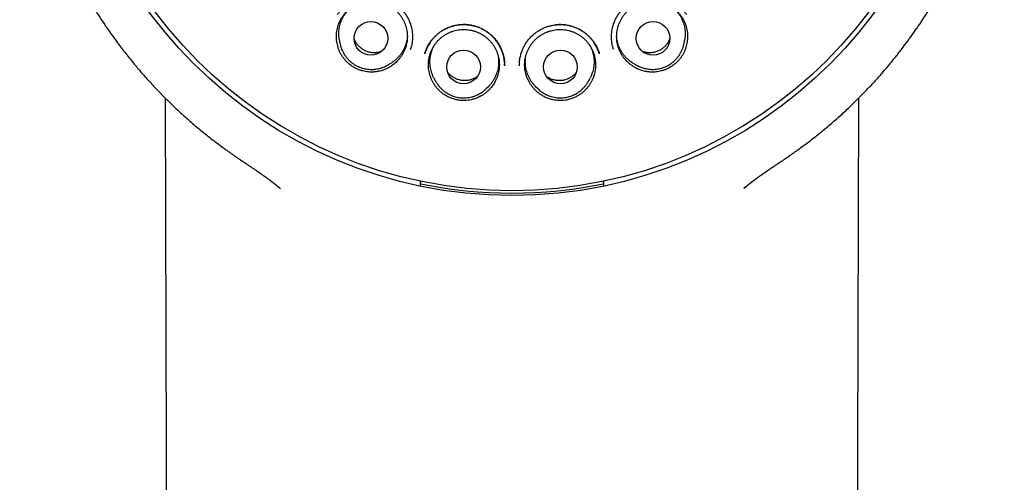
# Model space of a CAD drawing. Header units: millimetres. Extents: x 8 to 676, y 12 to 869.
# Tile 58 of 75: x 386 to 422, y 824 to 841. Entities that reach past the tile are written whole.
import ezdxf

# ---------------------------------------------------------------- set-up
doc = ezdxf.new("R2010")
doc.units = ezdxf.units.MM

msp = doc.modelspace()

# ---------------------------------------------------------------- linework, layer by layer
at = {"color": 7, "linetype": 'Continuous', "lineweight": 30}
for p, q in [((397.562, 840.314), (397.584, 840.189)), ((410.089, 840.189), (410.111, 840.314)), ((400.152, 839.967), (400.155, 839.978)), ((407.518, 839.978), (407.521, 839.967)), ((399.266, 839.359), (399.285, 839.37)), ((399.282, 839.368), (399.285, 839.37)), ((399.285, 839.37), (399.396, 839.431)), ((403.566, 839.368), (403.566, 839.418)), ((408.276, 839.431), (408.387, 839.37)), ((400.989, 838.94), (401.047, 838.827)), ((406.624, 838.824), (406.626, 838.827)), ((406.626, 838.827), (406.683, 838.94)), ((402.913, 838.543), (402.915, 838.545)), ((402.915, 838.545), (403.003, 838.636)), ((404.671, 838.637), (404.651, 838.656)), ((404.67, 838.636), (404.758, 838.545)), ((400.514, 835.077), (400.515, 835.079)), ((407.158, 835.079), (407.159, 835.077)), ((412.294, 834.936), (412.262, 834.909))]:
    msp.add_line(p, q, dxfattribs=at)
at = {"color": 7, "linetype": 'Continuous', "lineweight": 30, "flags": 128}
for points in [[(391.243, 838.185), (391.353, 795.437), (391.516, 732.596)], [(416.157, 732.596), (416.319, 795.432), (416.43, 838.187)]]:
    msp.add_lwpolyline(points, dxfattribs=at)
at = {"color": 7, "linetype": 'Continuous', "lineweight": 30}
for centre, radius in [((403.836, 850.997), 16.35), ((403.836, 850.997), 16.174), ((398.711, 840.358), 0.612), ((408.961, 840.358), 0.612), ((402.076, 839.32), 0.612), ((405.597, 839.32), 0.612)]:
    msp.add_circle(centre, radius, dxfattribs=at)
for centre, radius, start, end in [((398.728, 840.385), 1.158, 269.8079, 291.8567), ((403.836, 850.997), 16.263, 258.2116, 281.7884)]:
    msp.add_arc(centre, radius, start, end, dxfattribs=at)
for points, knots in [([(403.836, 868.849), (403.71, 868.848), (403.462, 868.847), (403.094, 868.835), (402.737, 868.816), (402.39, 868.791), (402.056, 868.761), (401.734, 868.725), (401.423, 868.685), (401.123, 868.642), (400.815, 868.591), (400.5, 868.534), (400.18, 868.47), (399.873, 868.403), (399.579, 868.334), (399.299, 868.262), (399.027, 868.189), (398.764, 868.113), (398.509, 868.035), (398.27, 867.959), (398.062, 867.889), (397.881, 867.826), (397.725, 867.77), (397.574, 867.714), (397.357, 867.632), (397.072, 867.519), (396.721, 867.371), (396.339, 867.2), (395.926, 867.003), (395.484, 866.776), (395.044, 866.536), (394.607, 866.28), (394.175, 866.01), (393.757, 865.733), (393.354, 865.449), (392.967, 865.161), (392.588, 864.862), (392.219, 864.555), (391.851, 864.232), (391.487, 863.894), (391.125, 863.538), (390.774, 863.173), (390.433, 862.797), (390.103, 862.411), (389.789, 862.023), (389.491, 861.633), (389.209, 861.242), (388.936, 860.843), (388.675, 860.437), (388.42, 860.017), (388.172, 859.581), (387.931, 859.129), (387.704, 858.67), (387.49, 858.205), (387.289, 857.736), (387.107, 857.271), (386.941, 856.812), (386.79, 856.358), (386.652, 855.901), (386.526, 855.44), (386.41, 854.966), (386.305, 854.478), (386.212, 853.977), (386.132, 853.473), (386.067, 852.964), (386.016, 852.455), (385.98, 851.954), (385.959, 851.464), (385.951, 850.984), (385.956, 850.505), (385.974, 850.027), (386.005, 849.54), (386.051, 849.044), (386.111, 848.539), (386.187, 848.036), (386.276, 847.533), (386.38, 847.031), (386.496, 846.542), (386.623, 846.066), (386.759, 845.604), (386.907, 845.147), (387.067, 844.696), (387.242, 844.24), (387.434, 843.78), (387.642, 843.317), (387.864, 842.86), (388.099, 842.409), (388.347, 841.962), (388.605, 841.529), (388.87, 841.109), (389.143, 840.702), (389.429, 840.299), (389.727, 839.903), (390.019, 839.537), (390.301, 839.2), (390.571, 838.892), (390.852, 838.587), (391.143, 838.284), (391.445, 837.985), (391.759, 837.687), (392.04, 837.435), (392.282, 837.225), (392.482, 837.057), (392.687, 836.889), (392.897, 836.724), (393.109, 836.56), (393.293, 836.423), (393.442, 836.314), (393.553, 836.235), (393.653, 836.164), (393.743, 836.1), (393.819, 836.047), (393.882, 836.004), (393.933, 835.969), (393.976, 835.939), (394.013, 835.915), (394.042, 835.895), (394.058, 835.884), (394.065, 835.879)], [0, 0, 0, 0, 0.008234, 0.016241, 0.024023, 0.031588, 0.038937, 0.045949, 0.052759, 0.05937, 0.065784, 0.073164, 0.08027, 0.087107, 0.093672, 0.099962, 0.105973, 0.112089, 0.117881, 0.123339, 0.128465, 0.132261, 0.135853, 0.139304, 0.142756, 0.151008, 0.159308, 0.16766, 0.178369, 0.189175, 0.200088, 0.211116, 0.222218, 0.233356, 0.243882, 0.254406, 0.264904, 0.275358, 0.285789, 0.296833, 0.307867, 0.318899, 0.329935, 0.340987, 0.352066, 0.362548, 0.373052, 0.383564, 0.394069, 0.404565, 0.415698, 0.426841, 0.437995, 0.449138, 0.46025, 0.471323, 0.481741, 0.492146, 0.502546, 0.512948, 0.52336, 0.534419, 0.545509, 0.556639, 0.567797, 0.578966, 0.590102, 0.600569, 0.611011, 0.621436, 0.631851, 0.642262, 0.653309, 0.664371, 0.675455, 0.686572, 0.697726, 0.708897, 0.719418, 0.729902, 0.74035, 0.75078, 0.761197, 0.772241, 0.783288, 0.794345, 0.805423, 0.816541, 0.827702, 0.838312, 0.849001, 0.859744, 0.870545, 0.881412, 0.890286, 0.899213, 0.908213, 0.917344, 0.926613, 0.936028, 0.945594, 0.951246, 0.956954, 0.962716, 0.968526, 0.974382, 0.980238, 0.983488, 0.986453, 0.989133, 0.991528, 0.993639, 0.995183, 0.996531, 0.997686, 0.998647, 0.999417, 1, 1, 1, 1]), ([(413.608, 835.879), (413.613, 835.883), (413.626, 835.892), (413.655, 835.912), (413.697, 835.942), (413.756, 835.983), (413.826, 836.031), (413.903, 836.084), (414.014, 836.161), (414.159, 836.263), (414.337, 836.392), (414.525, 836.531), (414.72, 836.68), (414.924, 836.84), (415.136, 837.011), (415.338, 837.181), (415.53, 837.346), (415.708, 837.502), (415.883, 837.661), (416.055, 837.821), (416.265, 838.022), (416.511, 838.266), (416.789, 838.553), (417.056, 838.842), (417.311, 839.131), (417.561, 839.425), (417.804, 839.725), (418.041, 840.03), (418.269, 840.336), (418.488, 840.644), (418.7, 840.955), (418.905, 841.271), (419.103, 841.589), (419.311, 841.939), (419.526, 842.321), (419.745, 842.736), (419.954, 843.156), (420.151, 843.582), (420.341, 844.022), (420.523, 844.476), (420.696, 844.946), (420.856, 845.421), (421.003, 845.901), (421.137, 846.386), (421.254, 846.864), (421.357, 847.334), (421.445, 847.797), (421.521, 848.26), (421.585, 848.725), (421.638, 849.201), (421.678, 849.687), (421.706, 850.185), (421.72, 850.684), (421.72, 851.185), (421.706, 851.688), (421.678, 852.18), (421.638, 852.662), (421.586, 853.131), (421.522, 853.598), (421.446, 854.062), (421.356, 854.532), (421.252, 855.009), (421.133, 855.492), (421, 855.972), (420.854, 856.449), (420.693, 856.923), (420.523, 857.385), (420.343, 857.833), (420.155, 858.268), (419.956, 858.697), (419.746, 859.119), (419.521, 859.543), (419.281, 859.969), (419.024, 860.395), (418.756, 860.813), (418.476, 861.225), (418.185, 861.628), (417.888, 862.017), (417.586, 862.391), (417.279, 862.751), (416.963, 863.103), (416.637, 863.447), (416.312, 863.771), (415.99, 864.077), (415.671, 864.366), (415.345, 864.647), (415.013, 864.92), (414.674, 865.184), (414.332, 865.439), (413.978, 865.689), (413.615, 865.933), (413.243, 866.17), (412.874, 866.393), (412.509, 866.602), (412.218, 866.759), (412.002, 866.872), (411.86, 866.944), (411.716, 867.016), (411.565, 867.089), (411.404, 867.165), (411.231, 867.245), (411.045, 867.329), (410.844, 867.416), (410.625, 867.508), (410.389, 867.603), (410.139, 867.7), (409.874, 867.797), (409.594, 867.895), (409.315, 867.988), (409.038, 868.074), (408.765, 868.155), (408.481, 868.234), (408.187, 868.31), (407.885, 868.384), (407.573, 868.453), (407.254, 868.519), (406.923, 868.58), (406.58, 868.637), (406.224, 868.689), (405.854, 868.736), (405.473, 868.775), (405.08, 868.807), (404.676, 868.831), (404.26, 868.846), (403.979, 868.848), (403.836, 868.849)], [0, 0, 0, 0, 0.000552, 0.001205, 0.002456, 0.004012, 0.005886, 0.007981, 0.01016, 0.014683, 0.019527, 0.024569, 0.029914, 0.035556, 0.041491, 0.047717, 0.052815, 0.058019, 0.063172, 0.06827, 0.073314, 0.082189, 0.090899, 0.099447, 0.107837, 0.116073, 0.124646, 0.133059, 0.141311, 0.149527, 0.157735, 0.165924, 0.174094, 0.182247, 0.192479, 0.202698, 0.212911, 0.223125, 0.233347, 0.244204, 0.255084, 0.265996, 0.276945, 0.287894, 0.298822, 0.309094, 0.319334, 0.329556, 0.339769, 0.349978, 0.360811, 0.371658, 0.382526, 0.393429, 0.404375, 0.415334, 0.425647, 0.435926, 0.446176, 0.456406, 0.466622, 0.477451, 0.48828, 0.499119, 0.509976, 0.52086, 0.531779, 0.542113, 0.552435, 0.562723, 0.572982, 0.583219, 0.594058, 0.604885, 0.615704, 0.626524, 0.637356, 0.648208, 0.658466, 0.668759, 0.679071, 0.689384, 0.699684, 0.709041, 0.718401, 0.727768, 0.737143, 0.746507, 0.755832, 0.76498, 0.77481, 0.784408, 0.793782, 0.80294, 0.811886, 0.815386, 0.818854, 0.822294, 0.825904, 0.829787, 0.833941, 0.83837, 0.843075, 0.8483, 0.853836, 0.859683, 0.865835, 0.872288, 0.879035, 0.885031, 0.891231, 0.897638, 0.904251, 0.911072, 0.917975, 0.925081, 0.932392, 0.939912, 0.947802, 0.955915, 0.964256, 0.972828, 0.981639, 0.990694, 1, 1, 1, 1]), ([(397.473, 840.242), (397.469, 840.278), (397.46, 840.348), (397.458, 840.456), (397.464, 840.565), (397.48, 840.673), (397.505, 840.778), (397.538, 840.88), (397.581, 840.981), (397.631, 841.077), (397.69, 841.168), (397.755, 841.253), (397.828, 841.334), (397.908, 841.408), (397.993, 841.474), (398.084, 841.533), (398.18, 841.585), (398.28, 841.628), (398.382, 841.663), (398.487, 841.689), (398.595, 841.706), (398.704, 841.714), (398.812, 841.712), (398.92, 841.702), (399.027, 841.683), (399.133, 841.654), (399.235, 841.617), (399.333, 841.572), (399.428, 841.518), (399.518, 841.456), (399.602, 841.388), (399.68, 841.313), (399.752, 841.23), (399.817, 841.142), (399.873, 841.05), (399.922, 840.954), (399.963, 840.852), (399.995, 840.748), (400.017, 840.643), (400.031, 840.536), (400.036, 840.427), (400.032, 840.318), (400.018, 840.211), (399.996, 840.105), (399.964, 840.001), (399.924, 839.9), (399.876, 839.804), (399.82, 839.712), (399.755, 839.624), (399.689, 839.548), (399.625, 839.485), (399.563, 839.432), (399.499, 839.382), (399.453, 839.352), (399.43, 839.337)], [0, 0, 0, 0, 0.019325, 0.03865, 0.058536, 0.078423, 0.097748, 0.117073, 0.136959, 0.156846, 0.176171, 0.195496, 0.215382, 0.235269, 0.254594, 0.273919, 0.293805, 0.313692, 0.333017, 0.352342, 0.372228, 0.392115, 0.41144, 0.430765, 0.450651, 0.470537, 0.489862, 0.509187, 0.529074, 0.54896, 0.568285, 0.58761, 0.607497, 0.627383, 0.646708, 0.666033, 0.68592, 0.705806, 0.725131, 0.744456, 0.764343, 0.784229, 0.803554, 0.822879, 0.842765, 0.862652, 0.881977, 0.901302, 0.921188, 0.941075, 0.955687, 0.9703, 0.98515, 1, 1, 1, 1]), ([(397.5, 841.225), (397.509, 841.238), (397.527, 841.266), (397.56, 841.312), (397.6, 841.364), (397.65, 841.421), (397.708, 841.48), (397.783, 841.549), (397.877, 841.622), (397.991, 841.696), (398.113, 841.76), (398.244, 841.813), (398.38, 841.854), (398.523, 841.881), (398.668, 841.895), (398.813, 841.894), (398.956, 841.879), (399.096, 841.852), (399.232, 841.811), (399.363, 841.758), (399.487, 841.694), (399.603, 841.618), (399.711, 841.533), (399.81, 841.438), (399.902, 841.333), (399.985, 841.218), (400.058, 841.094), (400.12, 840.961), (400.169, 840.821), (400.199, 840.69), (400.216, 840.572), (400.223, 840.471), (400.223, 840.367), (400.216, 840.265), (400.202, 840.169), (400.185, 840.084), (400.166, 840.012), (400.152, 839.969), (400.146, 839.949)], [0, 0, 0, 0, 0.011691, 0.025329, 0.041012, 0.058812, 0.078647, 0.099124, 0.130312, 0.162053, 0.194327, 0.227128, 0.260464, 0.294345, 0.328429, 0.36224, 0.395786, 0.429072, 0.462111, 0.494928, 0.527548, 0.559786, 0.591619, 0.623577, 0.656064, 0.689088, 0.722654, 0.756774, 0.791476, 0.826781, 0.850668, 0.874831, 0.898124, 0.923685, 0.946635, 0.966984, 0.984759, 1, 1, 1, 1]), ([(407.527, 839.949), (407.52, 839.969), (407.507, 840.012), (407.488, 840.084), (407.47, 840.169), (407.457, 840.265), (407.449, 840.367), (407.45, 840.471), (407.457, 840.572), (407.474, 840.69), (407.504, 840.821), (407.553, 840.961), (407.614, 841.094), (407.687, 841.218), (407.77, 841.333), (407.862, 841.438), (407.962, 841.533), (408.07, 841.618), (408.186, 841.694), (408.31, 841.758), (408.44, 841.811), (408.576, 841.852), (408.717, 841.879), (408.86, 841.894), (409.005, 841.895), (409.15, 841.881), (409.292, 841.854), (409.429, 841.813), (409.559, 841.76), (409.682, 841.696), (409.796, 841.622), (409.889, 841.549), (409.965, 841.48), (410.023, 841.421), (410.072, 841.364), (410.113, 841.312), (410.146, 841.266), (410.164, 841.238), (410.173, 841.225)], [0, 0, 0, 0, 0.015241, 0.033016, 0.053365, 0.076315, 0.101876, 0.125169, 0.149332, 0.173219, 0.208524, 0.243226, 0.277346, 0.310912, 0.343936, 0.376423, 0.408381, 0.440214, 0.472452, 0.505072, 0.537889, 0.570928, 0.604214, 0.63776, 0.671571, 0.705655, 0.739536, 0.772872, 0.805673, 0.837947, 0.869688, 0.900876, 0.921353, 0.941188, 0.958988, 0.974671, 0.988309, 1, 1, 1, 1]), ([(408.243, 839.337), (408.213, 839.357), (408.153, 839.396), (408.07, 839.464), (407.991, 839.539), (407.919, 839.621), (407.855, 839.708), (407.799, 839.8), (407.75, 839.897), (407.709, 839.998), (407.678, 840.101), (407.655, 840.207), (407.641, 840.315), (407.637, 840.424), (407.641, 840.531), (407.655, 840.639), (407.677, 840.745), (407.709, 840.85), (407.749, 840.95), (407.797, 841.047), (407.854, 841.14), (407.919, 841.228), (407.99, 841.31), (408.067, 841.385), (408.152, 841.454), (408.242, 841.516), (408.336, 841.57), (408.434, 841.616), (408.537, 841.653), (408.642, 841.682), (408.749, 841.701), (408.856, 841.712), (408.966, 841.714), (409.075, 841.706), (409.181, 841.69), (409.286, 841.664), (409.39, 841.63), (409.49, 841.586), (409.585, 841.535), (409.676, 841.477), (409.762, 841.41), (409.842, 841.336), (409.915, 841.256), (409.981, 841.171), (410.04, 841.08), (410.091, 840.983), (410.133, 840.884), (410.167, 840.782), (410.192, 840.676), (410.207, 840.577), (410.213, 840.486), (410.214, 840.405), (410.21, 840.324), (410.203, 840.269), (410.199, 840.242)], [0, 0, 0, 0, 0.019325, 0.03865, 0.058536, 0.078423, 0.097748, 0.117073, 0.136959, 0.156846, 0.176171, 0.195496, 0.215382, 0.235269, 0.254594, 0.273919, 0.293805, 0.313692, 0.333017, 0.352342, 0.372228, 0.392115, 0.41144, 0.430765, 0.450651, 0.470537, 0.489862, 0.509187, 0.529074, 0.54896, 0.568285, 0.58761, 0.607497, 0.627383, 0.646708, 0.666033, 0.68592, 0.705806, 0.725131, 0.744456, 0.764343, 0.784229, 0.803554, 0.822879, 0.842765, 0.862652, 0.881977, 0.901302, 0.921188, 0.941075, 0.955687, 0.9703, 0.98515, 1, 1, 1, 1]), ([(397.562, 840.314), (397.558, 840.346), (397.547, 840.411), (397.543, 840.512), (397.546, 840.617), (397.558, 840.722), (397.579, 840.825), (397.609, 840.925), (397.646, 841.023), (397.693, 841.117), (397.747, 841.208), (397.808, 841.293), (397.868, 841.364), (397.91, 841.404), (397.928, 841.421)], [0, 0, 0, 0, 0.078527, 0.163722, 0.248916, 0.336586, 0.424255, 0.50945, 0.594644, 0.682314, 0.769983, 0.855178, 0.940372, 1, 1, 1, 1]), ([(409.745, 841.421), (409.762, 841.405), (409.803, 841.366), (409.863, 841.294), (409.925, 841.209), (409.979, 841.119), (410.025, 841.025), (410.063, 840.927), (410.093, 840.826), (410.114, 840.723), (410.127, 840.619), (410.13, 840.515), (410.125, 840.413), (410.115, 840.346), (410.11, 840.314)], [0, 0, 0, 0, 0.056751, 0.141956, 0.229635, 0.317315, 0.40252, 0.487724, 0.575404, 0.663083, 0.748288, 0.833492, 0.921172, 1, 1, 1, 1]), ([(400.665, 839.799), (400.667, 839.806), (400.671, 839.821), (400.68, 839.853), (400.693, 839.896), (400.714, 839.951), (400.741, 840.013), (400.774, 840.079), (400.82, 840.161), (400.884, 840.256), (400.968, 840.36), (401.064, 840.458), (401.171, 840.55), (401.289, 840.633), (401.416, 840.705), (401.549, 840.764), (401.686, 840.81), (401.826, 840.841), (401.966, 840.859), (402.106, 840.863), (402.245, 840.854), (402.38, 840.833), (402.513, 840.8), (402.641, 840.755), (402.766, 840.699), (402.887, 840.629), (403.002, 840.548), (403.11, 840.454), (403.21, 840.35), (403.3, 840.235), (403.371, 840.124), (403.425, 840.022), (403.465, 839.932), (403.5, 839.836), (403.528, 839.737), (403.548, 839.636), (403.56, 839.54), (403.566, 839.449), (403.566, 839.391), (403.566, 839.363)], [0, 0, 0, 0, 0.006009, 0.013544, 0.024808, 0.038636, 0.0551, 0.07283, 0.09084, 0.121476, 0.152909, 0.185143, 0.218167, 0.251958, 0.286393, 0.320622, 0.354456, 0.387909, 0.421, 0.453756, 0.486188, 0.518304, 0.550108, 0.581707, 0.613758, 0.646395, 0.679426, 0.712844, 0.746677, 0.78094, 0.81564, 0.839024, 0.86244, 0.884997, 0.910773, 0.935149, 0.958137, 0.97975, 1, 1, 1, 1]), ([(403.564, 839.47), (403.561, 839.503), (403.556, 839.571), (403.538, 839.673), (403.514, 839.776), (403.482, 839.876), (403.438, 839.987), (403.378, 840.107), (403.299, 840.232), (403.21, 840.346), (403.112, 840.449), (403.006, 840.54), (402.893, 840.621), (402.775, 840.691), (402.651, 840.749), (402.524, 840.795), (402.395, 840.829), (402.264, 840.85), (402.133, 840.86), (402.003, 840.858), (401.872, 840.845), (401.742, 840.82), (401.613, 840.783), (401.486, 840.735), (401.362, 840.674), (401.244, 840.601), (401.14, 840.521), (401.049, 840.438), (400.973, 840.357), (400.906, 840.274), (400.848, 840.192), (400.796, 840.106), (400.75, 840.018), (400.716, 839.942), (400.695, 839.885), (400.681, 839.848), (400.671, 839.822), (400.668, 839.809), (400.667, 839.807)], [0, 0, 0, 0, 0.023745, 0.049763, 0.075391, 0.100639, 0.125519, 0.162172, 0.198063, 0.233031, 0.267319, 0.301229, 0.334787, 0.368017, 0.400944, 0.433598, 0.466021, 0.498087, 0.529708, 0.561109, 0.592848, 0.624962, 0.657455, 0.69033, 0.723602, 0.757296, 0.791433, 0.819078, 0.846521, 0.872449, 0.896778, 0.919499, 0.945628, 0.96923, 0.980068, 0.989754, 0.998241, 1, 1, 1, 1]), ([(400.926, 838.845), (400.911, 838.877), (400.882, 838.942), (400.848, 839.045), (400.822, 839.15), (400.806, 839.258), (400.798, 839.366), (400.8, 839.473), (400.811, 839.582), (400.831, 839.689), (400.86, 839.793), (400.897, 839.894), (400.944, 839.992), (400.998, 840.087), (401.06, 840.175), (401.129, 840.258), (401.205, 840.336), (401.288, 840.407), (401.376, 840.47), (401.468, 840.526), (401.566, 840.574), (401.668, 840.613), (401.772, 840.644), (401.878, 840.666), (401.986, 840.679), (402.096, 840.683), (402.204, 840.677), (402.311, 840.663), (402.418, 840.64), (402.522, 840.607), (402.623, 840.567), (402.719, 840.518), (402.812, 840.46), (402.9, 840.395), (402.981, 840.324), (403.056, 840.246), (403.125, 840.161), (403.186, 840.071), (403.239, 839.977), (403.284, 839.879), (403.32, 839.776), (403.348, 839.671), (403.367, 839.565), (403.377, 839.457), (403.377, 839.348), (403.369, 839.24), (403.351, 839.133), (403.324, 839.029), (403.289, 838.926), (403.248, 838.835), (403.205, 838.755), (403.162, 838.686), (403.115, 838.619), (403.08, 838.577), (403.062, 838.556)], [0, 0, 0, 0, 0.019325, 0.03865, 0.058536, 0.078423, 0.097748, 0.117073, 0.136959, 0.156846, 0.176171, 0.195496, 0.215382, 0.235269, 0.254594, 0.273919, 0.293805, 0.313692, 0.333017, 0.352342, 0.372228, 0.392115, 0.41144, 0.430765, 0.450651, 0.470537, 0.489862, 0.509187, 0.529074, 0.54896, 0.568285, 0.58761, 0.607497, 0.627383, 0.646708, 0.666033, 0.68592, 0.705806, 0.725131, 0.744456, 0.764343, 0.784229, 0.803554, 0.822879, 0.842765, 0.862652, 0.881977, 0.901302, 0.921188, 0.941075, 0.955687, 0.9703, 0.98515, 1, 1, 1, 1]), ([(404.107, 839.363), (404.106, 839.376), (404.106, 839.406), (404.106, 839.459), (404.109, 839.522), (404.117, 839.596), (404.131, 839.677), (404.154, 839.774), (404.189, 839.886), (404.241, 840.009), (404.305, 840.13), (404.382, 840.247), (404.471, 840.359), (404.573, 840.464), (404.684, 840.558), (404.804, 840.641), (404.93, 840.711), (405.062, 840.767), (405.196, 840.81), (405.332, 840.84), (405.469, 840.858), (405.605, 840.863), (405.74, 840.855), (405.875, 840.836), (406.009, 840.803), (406.142, 840.757), (406.272, 840.697), (406.397, 840.624), (406.517, 840.538), (406.616, 840.45), (406.698, 840.366), (406.762, 840.289), (406.822, 840.207), (406.876, 840.12), (406.922, 840.032), (406.958, 839.949), (406.986, 839.872), (407.001, 839.823), (407.008, 839.799)], [0, 0, 0, 0, 0.010466, 0.023222, 0.03842, 0.056154, 0.07589, 0.096016, 0.126756, 0.158178, 0.190307, 0.223157, 0.256738, 0.291034, 0.325372, 0.359482, 0.393326, 0.426714, 0.45968, 0.492252, 0.524444, 0.556265, 0.587759, 0.619556, 0.651894, 0.684787, 0.718249, 0.75228, 0.78686, 0.821961, 0.845642, 0.869458, 0.892246, 0.917743, 0.941242, 0.962767, 0.982344, 1, 1, 1, 1]), ([(404.61, 838.556), (404.588, 838.584), (404.542, 838.639), (404.482, 838.729), (404.43, 838.824), (404.385, 838.923), (404.35, 839.025), (404.323, 839.129), (404.304, 839.237), (404.295, 839.345), (404.296, 839.453), (404.305, 839.561), (404.324, 839.668), (404.351, 839.773), (404.387, 839.875), (404.432, 839.973), (404.485, 840.068), (404.546, 840.159), (404.614, 840.243), (404.689, 840.321), (404.77, 840.393), (404.858, 840.459), (404.95, 840.516), (405.046, 840.565), (405.147, 840.606), (405.252, 840.639), (405.357, 840.662), (405.465, 840.677), (405.574, 840.683), (405.683, 840.679), (405.791, 840.666), (405.897, 840.645), (406.001, 840.614), (406.103, 840.575), (406.201, 840.528), (406.293, 840.472), (406.382, 840.409), (406.465, 840.338), (406.541, 840.261), (406.61, 840.178), (406.673, 840.089), (406.728, 839.995), (406.774, 839.898), (406.811, 839.797), (406.841, 839.692), (406.861, 839.585), (406.872, 839.478), (406.874, 839.37), (406.867, 839.261), (406.852, 839.162), (406.832, 839.074), (406.809, 838.996), (406.781, 838.919), (406.758, 838.869), (406.747, 838.845)], [0, 0, 0, 0, 0.019325, 0.03865, 0.0585365, 0.0784229, 0.0977479, 0.1170729, 0.1369594, 0.1568458, 0.1761708, 0.1954958, 0.2153823, 0.2352687, 0.2545937, 0.2739187, 0.2938052, 0.3136916, 0.3330166, 0.3523416, 0.3722281, 0.3921145, 0.4114395, 0.4307645, 0.450651, 0.4705374, 0.4898624, 0.5091874, 0.5290739, 0.5489603, 0.5682853, 0.5876103, 0.6074968, 0.6273832, 0.6467082, 0.6660332, 0.6859197, 0.7058061, 0.7251311, 0.7444561, 0.7643426, 0.784229, 0.803554, 0.822879, 0.8427655, 0.8626519, 0.8819769, 0.9013019, 0.9211884, 0.9410748, 0.9556874, 0.9703, 0.98515, 1, 1, 1, 1]), ([(407.002, 839.818), (406.999, 839.827), (406.991, 839.849), (406.978, 839.885), (406.956, 839.942), (406.923, 840.018), (406.877, 840.106), (406.824, 840.192), (406.767, 840.274), (406.7, 840.357), (406.623, 840.438), (406.533, 840.521), (406.429, 840.601), (406.31, 840.674), (406.187, 840.735), (406.06, 840.783), (405.931, 840.82), (405.8, 840.845), (405.67, 840.858), (405.541, 840.86), (405.457, 840.853), (405.416, 840.849)], [0, 0, 0, 0, 0.014868, 0.034336, 0.056118, 0.103556, 0.15607, 0.201736, 0.250635, 0.302746, 0.357904, 0.413466, 0.482077, 0.549798, 0.616668, 0.682744, 0.74805, 0.812595, 0.876385, 0.939498, 1, 1, 1, 1]), ([(399.43, 839.337), (399.4, 839.319), (399.34, 839.282), (399.244, 839.236), (399.145, 839.198), (399.032, 839.165), (398.905, 839.142), (398.764, 839.131), (398.634, 839.135), (398.515, 839.15), (398.408, 839.174), (398.303, 839.207), (398.192, 839.252), (398.077, 839.314), (397.962, 839.393), (397.863, 839.477), (397.78, 839.563), (397.711, 839.648), (397.65, 839.738), (397.597, 839.832), (397.552, 839.931), (397.517, 840.032), (397.49, 840.136), (397.479, 840.207), (397.473, 840.242)], [0, 0, 0, 0, 0.041147, 0.082445, 0.123749, 0.164907, 0.219718, 0.274692, 0.329501, 0.371991, 0.414644, 0.457295, 0.499781, 0.5542, 0.608784, 0.663209, 0.705471, 0.747889, 0.7903, 0.83255, 0.874332, 0.916267, 0.958208, 1, 1, 1, 1]), ([(397.584, 840.189), (397.587, 840.172), (397.594, 840.135), (397.61, 840.075), (397.632, 840.009), (397.661, 839.936), (397.698, 839.859), (397.743, 839.778), (397.797, 839.698), (397.859, 839.622), (397.927, 839.551), (398.001, 839.486), (398.081, 839.427), (398.165, 839.375), (398.254, 839.331), (398.347, 839.294), (398.442, 839.265), (398.54, 839.245), (398.639, 839.233), (398.737, 839.23), (398.835, 839.234), (398.931, 839.246), (399.024, 839.266), (399.115, 839.293), (399.201, 839.327), (399.255, 839.354), (399.282, 839.368)], [0, 0, 0, 0, 0.025179, 0.053599, 0.085431, 0.120796, 0.159795, 0.202509, 0.246993, 0.291577, 0.336263, 0.38105, 0.425939, 0.470931, 0.516027, 0.561227, 0.606531, 0.651941, 0.69724, 0.742045, 0.786381, 0.830279, 0.873764, 0.91686, 0.95958, 1, 1, 1, 1]), ([(399.096, 839.882), (399.089, 839.879), (399.062, 839.868), (399.013, 839.855), (398.949, 839.843), (398.884, 839.836), (398.819, 839.834), (398.755, 839.838), (398.691, 839.847), (398.627, 839.862), (398.565, 839.882), (398.505, 839.907), (398.448, 839.937), (398.392, 839.972), (398.34, 840.011), (398.292, 840.054), (398.248, 840.102), (398.207, 840.153), (398.171, 840.207), (398.14, 840.264), (398.117, 840.315), (398.106, 840.348), (398.102, 840.361)], [0, 0, 0, 0, 0.019356, 0.071339, 0.123322, 0.176815, 0.230308, 0.282291, 0.334274, 0.387767, 0.44126, 0.493243, 0.545226, 0.598719, 0.652212, 0.704195, 0.756178, 0.809671, 0.863165, 0.915147, 0.96713, 1, 1, 1, 1]), ([(400.034, 840.41), (400.032, 840.389), (400.028, 840.333), (400.01, 840.244), (399.983, 840.143), (399.947, 840.044), (399.903, 839.948), (399.851, 839.858), (399.792, 839.772), (399.725, 839.69), (399.651, 839.615), (399.572, 839.546), (399.487, 839.485), (399.428, 839.447), (399.396, 839.431), (399.396, 839.431)], [0, 0, 0, 0, 0.052493, 0.137486, 0.222478, 0.309939, 0.3974, 0.482392, 0.567384, 0.654846, 0.742307, 0.827299, 0.912291, 0.999752, 1, 1, 1, 1]), ([(407.949, 839.691), (407.927, 839.717), (407.882, 839.77), (407.823, 839.856), (407.77, 839.947), (407.726, 840.043), (407.69, 840.141), (407.663, 840.242), (407.645, 840.332), (407.64, 840.389), (407.639, 840.411)], [0, 0, 0, 0, 0.129532, 0.259064, 0.39236, 0.525655, 0.655187, 0.784719, 0.918015, 1, 1, 1, 1]), ([(410.199, 840.242), (410.194, 840.207), (410.183, 840.137), (410.156, 840.034), (410.121, 839.933), (410.078, 839.835), (410.026, 839.742), (409.966, 839.654), (409.899, 839.57), (409.817, 839.484), (409.719, 839.399), (409.603, 839.318), (409.488, 839.256), (409.377, 839.209), (409.273, 839.176), (409.166, 839.152), (409.048, 839.136), (408.918, 839.131), (408.779, 839.14), (408.651, 839.163), (408.536, 839.195), (408.434, 839.234), (408.335, 839.28), (408.274, 839.318), (408.243, 839.337)], [0, 0, 0, 0, 0.041458, 0.08306, 0.124656, 0.166105, 0.20759, 0.249226, 0.290871, 0.332367, 0.387341, 0.44248, 0.497449, 0.539765, 0.582244, 0.624725, 0.667043, 0.721428, 0.775975, 0.830362, 0.872696, 0.915191, 0.957677, 1, 1, 1, 1]), ([(408.387, 839.37), (408.395, 839.366), (408.41, 839.358), (408.44, 839.344), (408.476, 839.328), (408.518, 839.311), (408.568, 839.294), (408.624, 839.276), (408.688, 839.26), (408.764, 839.245), (408.851, 839.234), (408.946, 839.23), (409.042, 839.234), (409.137, 839.246), (409.232, 839.266), (409.324, 839.293), (409.414, 839.329), (409.501, 839.372), (409.584, 839.422), (409.663, 839.479), (409.739, 839.544), (409.81, 839.616), (409.875, 839.695), (409.935, 839.782), (409.987, 839.875), (410.031, 839.975), (410.067, 840.08), (410.082, 840.153), (410.089, 840.189)], [0, 0, 0, 0, 0.012785, 0.027996, 0.04592, 0.066729, 0.090533, 0.117408, 0.147411, 0.179685, 0.222914, 0.266233, 0.309643, 0.353145, 0.396739, 0.440427, 0.484208, 0.528083, 0.572053, 0.616237, 0.661163, 0.706917, 0.753525, 0.80101, 0.84939, 0.898678, 0.948882, 1, 1, 1, 1]), ([(409.57, 840.358), (409.568, 840.351), (409.559, 840.324), (409.54, 840.279), (409.51, 840.221), (409.475, 840.166), (409.436, 840.114), (409.392, 840.066), (409.345, 840.022), (409.294, 839.981), (409.239, 839.945), (409.183, 839.914), (409.124, 839.888), (409.062, 839.867), (408.998, 839.85), (408.935, 839.84), (408.87, 839.835), (408.805, 839.835), (408.74, 839.84), (408.676, 839.852), (408.623, 839.865), (408.591, 839.876), (408.58, 839.881)], [0, 0, 0, 0, 0.016697, 0.068961, 0.121226, 0.175009, 0.228792, 0.281057, 0.333321, 0.387104, 0.440887, 0.493152, 0.545416, 0.599199, 0.652982, 0.705247, 0.757511, 0.811294, 0.865077, 0.917342, 0.969607, 1, 1, 1, 1]), ([(400.99, 838.94), (400.982, 838.957), (400.957, 839.005), (400.925, 839.088), (400.894, 839.188), (400.871, 839.291), (400.858, 839.395), (400.853, 839.5), (400.858, 839.604), (400.871, 839.709), (400.893, 839.812), (400.923, 839.912), (400.961, 840.008), (400.993, 840.069), (401.008, 840.099)], [0, 0, 0, 0, 0.0482808, 0.1340199, 0.219759, 0.307989, 0.3962191, 0.4819582, 0.5676973, 0.6559273, 0.7441573, 0.8298965, 0.9156356, 1, 1, 1, 1]), ([(406.663, 840.101), (406.677, 840.074), (406.707, 840.017), (406.745, 839.924), (406.777, 839.823), (406.8, 839.72), (406.814, 839.617), (406.819, 839.512), (406.816, 839.407), (406.803, 839.302), (406.782, 839.2), (406.752, 839.1), (406.719, 839.013), (406.693, 838.96), (406.682, 838.94)], [0, 0, 0, 0, 0.075229, 0.16077, 0.248797, 0.336824, 0.422365, 0.507906, 0.595933, 0.683959, 0.769501, 0.855042, 0.943068, 1, 1, 1, 1]), ([(403.326, 839.75), (403.327, 839.745), (403.337, 839.705), (403.346, 839.631), (403.353, 839.527), (403.351, 839.422), (403.34, 839.317), (403.32, 839.214), (403.292, 839.113), (403.255, 839.015), (403.21, 838.919), (403.157, 838.829), (403.097, 838.744), (403.045, 838.679), (403.011, 838.646), (403.002, 838.637)], [0, 0, 0, 0, 0.014273, 0.099939, 0.185604, 0.273758, 0.361912, 0.447577, 0.533242, 0.621396, 0.70955, 0.795215, 0.880881, 0.969035, 1, 1, 1, 1]), ([(404.651, 838.656), (404.629, 838.681), (404.583, 838.733), (404.522, 838.818), (404.468, 838.909), (404.422, 839.004), (404.384, 839.101), (404.355, 839.202), (404.334, 839.305), (404.322, 839.41), (404.319, 839.514), (404.325, 839.619), (404.335, 839.701), (404.346, 839.748), (404.349, 839.76)], [0, 0, 0, 0, 0.086869, 0.173737, 0.263129, 0.352521, 0.43939, 0.526258, 0.615651, 0.705043, 0.791911, 0.87878, 0.968172, 1, 1, 1, 1]), ([(408.277, 839.432), (408.262, 839.44), (408.215, 839.465), (408.136, 839.519), (408.039, 839.596), (407.979, 839.659), (407.949, 839.691)], [0, 0, 0, 0, 0.122247, 0.375885, 0.68621, 1, 1, 1, 1]), ([(402.581, 838.977), (402.575, 838.972), (402.553, 838.955), (402.511, 838.929), (402.454, 838.898), (402.394, 838.872), (402.332, 838.851), (402.269, 838.836), (402.206, 838.826), (402.14, 838.821), (402.075, 838.822), (402.011, 838.828), (401.947, 838.84), (401.884, 838.857), (401.823, 838.879), (401.764, 838.906), (401.708, 838.938), (401.654, 838.975), (401.603, 839.017), (401.557, 839.062), (401.519, 839.104), (401.499, 839.132), (401.491, 839.144)], [0, 0, 0, 0, 0.016848, 0.068919, 0.120989, 0.174572, 0.228155, 0.280226, 0.332296, 0.385879, 0.439462, 0.491533, 0.543603, 0.597186, 0.650769, 0.70284, 0.75491, 0.808493, 0.862076, 0.914147, 0.966217, 1, 1, 1, 1]), ([(406.179, 839.14), (406.175, 839.134), (406.159, 839.111), (406.127, 839.074), (406.082, 839.028), (406.032, 838.985), (405.979, 838.947), (405.924, 838.914), (405.865, 838.886), (405.805, 838.862), (405.742, 838.844), (405.679, 838.831), (405.614, 838.823), (405.549, 838.821), (405.484, 838.824), (405.42, 838.833), (405.356, 838.847), (405.294, 838.866), (405.234, 838.891), (405.176, 838.92), (405.128, 838.949), (405.101, 838.97), (405.091, 838.977)], [0, 0, 0, 0, 0.01612, 0.068345, 0.120569, 0.17431, 0.228051, 0.280276, 0.3325, 0.386241, 0.439982, 0.492206, 0.544431, 0.598172, 0.651913, 0.704137, 0.756362, 0.810103, 0.863844, 0.916068, 0.968292, 1, 1, 1, 1]), ([(403.062, 838.556), (403.039, 838.53), (402.993, 838.477), (402.915, 838.405), (402.831, 838.34), (402.733, 838.275), (402.618, 838.215), (402.487, 838.163), (402.361, 838.128), (402.243, 838.108), (402.134, 838.099), (402.024, 838.099), (401.905, 838.11), (401.777, 838.135), (401.643, 838.177), (401.524, 838.228), (401.419, 838.286), (401.328, 838.346), (401.243, 838.414), (401.165, 838.489), (401.093, 838.57), (401.03, 838.657), (400.973, 838.748), (400.941, 838.812), (400.926, 838.845)], [0, 0, 0, 0, 0.041147, 0.082445, 0.123749, 0.164907, 0.219718, 0.274692, 0.329501, 0.371991, 0.414644, 0.457295, 0.499781, 0.5542, 0.608784, 0.663209, 0.705471, 0.747889, 0.7903, 0.83255, 0.874332, 0.916267, 0.958208, 1, 1, 1, 1]), ([(401.047, 838.827), (401.052, 838.817), (401.062, 838.798), (401.082, 838.766), (401.105, 838.731), (401.135, 838.688), (401.173, 838.637), (401.22, 838.58), (401.283, 838.515), (401.363, 838.444), (401.464, 838.372), (401.576, 838.31), (401.684, 838.265), (401.784, 838.234), (401.874, 838.214), (401.969, 838.2), (402.069, 838.195), (402.172, 838.198), (402.279, 838.21), (402.389, 838.234), (402.499, 838.269), (402.599, 838.313), (402.689, 838.363), (402.768, 838.416), (402.844, 838.476), (402.891, 838.522), (402.915, 838.545)], [0, 0, 0, 0, 0.016345, 0.033979, 0.053186, 0.074189, 0.105277, 0.139457, 0.174594, 0.228792, 0.284796, 0.342607, 0.402226, 0.44299, 0.484696, 0.528064, 0.57321, 0.620148, 0.668896, 0.719466, 0.771871, 0.82612, 0.868029, 0.91098, 0.954971, 1, 1, 1, 1]), ([(406.747, 838.845), (406.731, 838.813), (406.7, 838.749), (406.644, 838.658), (406.581, 838.572), (406.511, 838.492), (406.434, 838.418), (406.35, 838.351), (406.262, 838.291), (406.158, 838.233), (406.039, 838.18), (405.904, 838.137), (405.776, 838.112), (405.656, 838.1), (405.547, 838.099), (405.438, 838.107), (405.32, 838.126), (405.195, 838.16), (405.064, 838.21), (404.949, 838.27), (404.849, 838.334), (404.763, 838.401), (404.682, 838.475), (404.634, 838.529), (404.61, 838.556)], [0, 0, 0, 0, 0.041458, 0.08306, 0.124656, 0.166105, 0.20759, 0.249226, 0.290871, 0.332367, 0.387341, 0.44248, 0.497449, 0.539765, 0.582244, 0.624725, 0.667043, 0.721428, 0.775975, 0.830362, 0.872696, 0.915191, 0.957677, 1, 1, 1, 1]), ([(404.758, 838.545), (404.775, 838.528), (404.811, 838.493), (404.87, 838.444), (404.936, 838.396), (405.01, 838.35), (405.091, 838.309), (405.179, 838.271), (405.274, 838.24), (405.373, 838.216), (405.474, 838.201), (405.575, 838.195), (405.676, 838.198), (405.775, 838.21), (405.872, 838.23), (405.965, 838.257), (406.056, 838.293), (406.142, 838.335), (406.223, 838.383), (406.299, 838.437), (406.369, 838.496), (406.433, 838.557), (406.5, 838.632), (406.567, 838.72), (406.606, 838.792), (406.626, 838.827)], [0, 0, 0, 0, 0.033251, 0.068453, 0.105644, 0.144862, 0.186143, 0.229527, 0.275055, 0.321912, 0.368388, 0.414435, 0.460055, 0.505247, 0.550012, 0.594351, 0.638265, 0.681754, 0.724819, 0.767332, 0.808742, 0.849033, 0.88826, 0.945198, 1, 1, 1, 1]), ([(394.066, 835.879), (394.067, 835.878), (394.075, 835.873), (394.09, 835.863), (394.112, 835.849), (394.134, 835.834), (394.155, 835.82), (394.175, 835.807), (394.193, 835.795), (394.214, 835.781), (394.238, 835.765), (394.265, 835.747), (394.294, 835.727), (394.325, 835.707), (394.361, 835.683), (394.4, 835.656), (394.441, 835.629), (394.481, 835.602), (394.512, 835.581), (394.537, 835.564), (394.554, 835.552), (394.567, 835.543), (394.577, 835.536), (394.585, 835.531), (394.594, 835.525), (394.604, 835.518), (394.616, 835.51), (394.63, 835.5), (394.643, 835.491), (394.655, 835.483), (394.665, 835.476), (394.673, 835.47), (394.681, 835.465), (394.69, 835.459), (394.699, 835.452), (394.71, 835.445), (394.722, 835.436), (394.736, 835.427), (394.75, 835.417), (394.764, 835.407), (394.777, 835.397), (394.79, 835.389), (394.804, 835.379), (394.821, 835.367), (394.839, 835.353), (394.858, 835.34), (394.874, 835.329), (394.888, 835.319), (394.9, 835.31), (394.913, 835.3), (394.929, 835.289), (394.946, 835.276), (394.964, 835.263), (394.981, 835.25), (394.998, 835.238), (395.015, 835.225), (395.03, 835.214), (395.043, 835.204), (395.053, 835.197), (395.064, 835.188), (395.074, 835.18), (395.085, 835.172), (395.096, 835.164), (395.106, 835.156), (395.115, 835.149), (395.122, 835.144), (395.128, 835.139), (395.133, 835.135), (395.139, 835.131), (395.145, 835.126), (395.151, 835.121), (395.157, 835.116), (395.164, 835.111), (395.171, 835.105), (395.179, 835.099), (395.186, 835.094), (395.193, 835.088), (395.199, 835.084), (395.204, 835.079), (395.21, 835.075), (395.217, 835.069), (395.224, 835.063), (395.232, 835.057), (395.24, 835.051), (395.247, 835.045), (395.254, 835.04), (395.26, 835.035), (395.265, 835.03), (395.271, 835.025), (395.278, 835.02), (395.285, 835.014), (395.294, 835.007), (395.303, 834.999), (395.313, 834.992), (395.321, 834.985), (395.328, 834.979), (395.334, 834.974), (395.34, 834.969), (395.347, 834.963), (395.354, 834.957), (395.362, 834.951), (395.369, 834.945), (395.376, 834.939), (395.382, 834.934), (395.388, 834.929), (395.394, 834.923), (395.401, 834.917), (395.408, 834.912), (395.413, 834.908), (395.415, 834.905), (395.416, 834.905)], [0, 0, 0, 0, 0.001112, 0.009617, 0.018885, 0.029338, 0.038869, 0.047297, 0.054619, 0.061203, 0.073684, 0.087241, 0.101945, 0.117831, 0.134909, 0.157564, 0.17983, 0.201448, 0.22241, 0.233804, 0.243961, 0.252877, 0.257547, 0.262316, 0.267933, 0.274406, 0.282362, 0.291325, 0.300332, 0.308206, 0.314941, 0.320532, 0.325439, 0.331627, 0.339169, 0.347758, 0.35603, 0.367448, 0.377794, 0.387269, 0.396635, 0.405964, 0.415265, 0.429785, 0.445275, 0.460969, 0.475248, 0.485521, 0.496239, 0.50782, 0.520054, 0.537639, 0.554298, 0.569278, 0.585179, 0.601772, 0.617629, 0.627781, 0.637758, 0.647884, 0.659381, 0.669465, 0.680418, 0.6907, 0.699628, 0.706135, 0.711668, 0.716995, 0.722612, 0.728519, 0.734726, 0.741052, 0.747933, 0.755371, 0.763363, 0.771055, 0.777801, 0.783598, 0.788696, 0.794534, 0.801345, 0.808983, 0.817508, 0.825634, 0.83283, 0.839552, 0.845186, 0.85068, 0.856753, 0.863407, 0.870585, 0.879459, 0.888764, 0.898484, 0.907664, 0.914208, 0.920038, 0.925699, 0.932463, 0.940383, 0.947422, 0.954695, 0.961301, 0.967217, 0.972439, 0.979435, 0.985612, 0.992144, 0.999035, 1, 1, 1, 1]), ([(412.257, 834.905), (412.258, 834.906), (412.262, 834.909), (412.269, 834.915), (412.278, 834.923), (412.286, 834.929), (412.293, 834.935), (412.299, 834.94), (412.304, 834.945), (412.31, 834.95), (412.317, 834.956), (412.325, 834.963), (412.334, 834.97), (412.344, 834.978), (412.353, 834.986), (412.361, 834.992), (412.368, 834.998), (412.375, 835.003), (412.381, 835.009), (412.388, 835.015), (412.396, 835.021), (412.404, 835.028), (412.411, 835.033), (412.418, 835.039), (412.423, 835.043), (412.428, 835.047), (412.434, 835.052), (412.439, 835.056), (412.446, 835.061), (412.453, 835.067), (412.461, 835.073), (412.47, 835.08), (412.479, 835.088), (412.488, 835.095), (412.495, 835.101), (412.501, 835.105), (412.506, 835.109), (412.511, 835.113), (412.517, 835.117), (412.523, 835.122), (412.53, 835.128), (412.537, 835.133), (412.544, 835.138), (412.55, 835.143), (412.555, 835.147), (412.559, 835.151), (412.564, 835.154), (412.571, 835.159), (412.578, 835.165), (412.587, 835.172), (412.597, 835.18), (412.609, 835.188), (412.619, 835.196), (412.629, 835.204), (412.636, 835.209), (412.643, 835.214), (412.649, 835.219), (412.654, 835.223), (412.66, 835.227), (412.666, 835.231), (412.673, 835.236), (412.681, 835.242), (412.69, 835.249), (412.698, 835.255), (412.705, 835.261), (412.712, 835.265), (412.718, 835.27), (412.724, 835.274), (412.731, 835.279), (412.739, 835.285), (412.748, 835.292), (412.756, 835.297), (412.763, 835.303), (412.769, 835.307), (412.774, 835.311), (412.779, 835.315), (412.785, 835.319), (412.792, 835.324), (412.8, 835.33), (412.809, 835.336), (412.819, 835.343), (412.828, 835.35), (412.836, 835.356), (412.844, 835.361), (412.852, 835.367), (412.86, 835.372), (412.868, 835.378), (412.878, 835.385), (412.889, 835.393), (412.9, 835.401), (412.912, 835.409), (412.923, 835.417), (412.934, 835.425), (412.945, 835.432), (412.956, 835.44), (412.967, 835.448), (412.976, 835.454), (412.986, 835.461), (412.996, 835.468), (413.007, 835.475), (413.02, 835.485), (413.035, 835.495), (413.049, 835.505), (413.064, 835.515), (413.078, 835.524), (413.092, 835.534), (413.108, 835.545), (413.126, 835.557), (413.146, 835.571), (413.167, 835.585), (413.188, 835.599), (413.209, 835.613), (413.231, 835.628), (413.253, 835.644), (413.276, 835.659), (413.299, 835.674), (413.32, 835.688), (413.339, 835.701), (413.357, 835.713), (413.376, 835.726), (413.399, 835.741), (413.427, 835.759), (413.456, 835.779), (413.485, 835.798), (413.508, 835.814), (413.526, 835.825), (413.539, 835.834), (413.551, 835.842), (413.564, 835.851), (413.577, 835.859), (413.592, 835.869), (413.603, 835.876), (413.609, 835.88), (413.609, 835.88)], [0, 0, 0, 0, 0.0024275, 0.0116181, 0.0204852, 0.0282766, 0.0349969, 0.0406521, 0.0460975, 0.0520384, 0.0584729, 0.0666762, 0.0755067, 0.0849576, 0.0949847, 0.1030126, 0.1101511, 0.1164039, 0.122488, 0.1298273, 0.1384557, 0.146095, 0.15343, 0.1599964, 0.1657974, 0.1708354, 0.1751245, 0.1815118, 0.1882904, 0.1954586, 0.2032157, 0.2119593, 0.221695, 0.2320465, 0.2386384, 0.2444113, 0.2493682, 0.254103, 0.2596386, 0.2659904, 0.2731551, 0.2804034, 0.2873118, 0.2934063, 0.2986898, 0.3031652, 0.306863, 0.3136433, 0.3214144, 0.3301716, 0.3400245, 0.3511388, 0.3635076, 0.3709784, 0.3785315, 0.3852351, 0.3910286, 0.3959153, 0.4001601, 0.4058922, 0.4125984, 0.4202748, 0.4287815, 0.4367727, 0.4436466, 0.449408, 0.4541884, 0.4596041, 0.4661414, 0.4737958, 0.4815835, 0.4888827, 0.4951944, 0.5005227, 0.5048708, 0.5089294, 0.5138346, 0.5196006, 0.5265613, 0.5344595, 0.5426781, 0.55023, 0.5571053, 0.5633066, 0.5698624, 0.5758313, 0.5825345, 0.5900837, 0.5984749, 0.6075273, 0.6165468, 0.6249184, 0.6326456, 0.6415531, 0.6495734, 0.6569918, 0.6638378, 0.6696868, 0.6765091, 0.6843011, 0.6926021, 0.7035606, 0.7134028, 0.7222416, 0.7310961, 0.7402188, 0.7497605, 0.760262, 0.771971, 0.7848814, 0.7958639, 0.8075805, 0.8199493, 0.8318814, 0.8450679, 0.8571546, 0.8681482, 0.8780547, 0.8868797, 0.8949165, 0.9067519, 0.9198458, 0.9339535, 0.9472537, 0.9593768, 0.9650858, 0.9706436, 0.9760505, 0.9813069, 0.9865983, 0.9924509, 0.9999914, 1, 1, 1, 1]), ([(400.513, 834.988), (400.513, 834.989), (400.513, 834.991), (400.513, 835.004), (400.513, 835.026), (400.514, 835.055), (400.514, 835.093), (400.514, 835.131), (400.514, 835.159), (400.514, 835.17)], [0, 0, 0, 0, 0.151333, 0.303154, 0.454492, 0.605765, 0.757518, 0.908804, 1, 1, 1, 1]), ([(400.514, 835.17), (400.514, 835.157), (400.514, 835.121), (400.514, 835.094), (400.514, 835.077)], [0, 0, 0, 0, 0.3625024, 1, 1, 1, 1]), ([(407.158, 835.17), (407.158, 835.158), (407.159, 835.128), (407.159, 835.088), (407.159, 835.051), (407.159, 835.021), (407.159, 835.002), (407.16, 834.99), (407.16, 834.989), (407.16, 834.988)], [0, 0, 0, 0, 0.102713, 0.26076, 0.415434, 0.570615, 0.725278, 0.862639, 1, 1, 1, 1]), ([(407.159, 835.077), (407.159, 835.094), (407.159, 835.121), (407.158, 835.156), (407.158, 835.17)], [0, 0, 0, 0, 0.624837, 1, 1, 1, 1]), ([(395.412, 834.907), (395.4, 834.918), (395.385, 834.931), (395.37, 834.943), (395.368, 834.946)], [0, 0, 0, 0, 0.829434, 1, 1, 1, 1])]:
    msp.add_open_spline(points, degree=3, knots=knots, dxfattribs=at)

doc.saveas('drawing.dxf')
